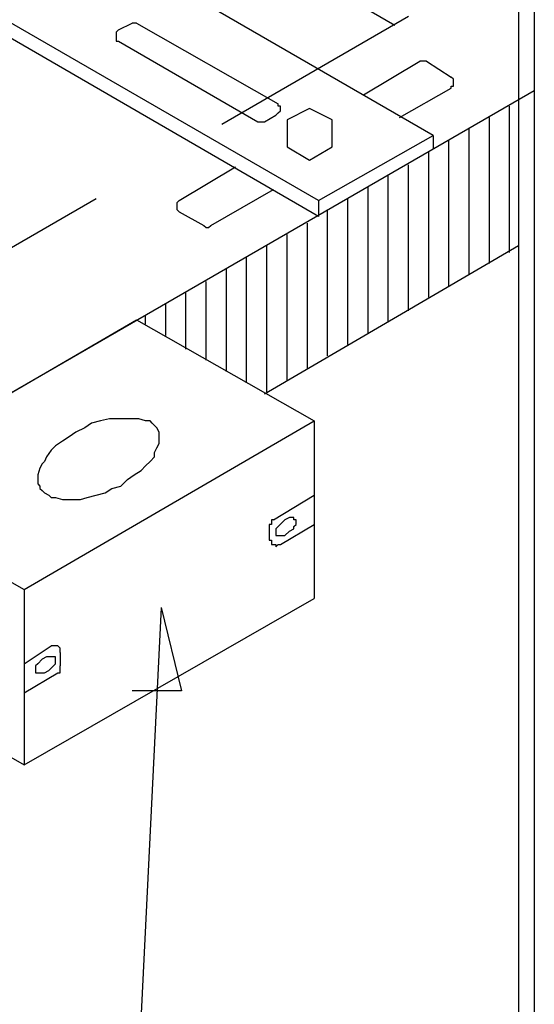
# Model space of a CAD drawing. Header units: millimetres. Extents: x 4476070 to 4476182, y -30324732 to -30324697.
# Tile 30 of 70: x 4476095.204 to 4476095.638, y -30324719.939 to -30324719.109. Entities that reach past the tile are written whole.
import ezdxf

# ---------------------------------------------------------------- set-up
doc = ezdxf.new("R2010")
doc.units = ezdxf.units.MM

msp = doc.modelspace()

# ---------------------------------------------------------------- linework, layer by layer
at = {"linetype": 'Continuous'}
for points in [[(4476095.63813, -30324717.07301), (4476095.63813, -30324720.40095)], [(4476095.62486, -30324717.08059), (4476095.62486, -30324720.3782)], [(4476095.5528, -30324719.20631), (4476094.57053, -30324718.63932)], [(4476094.76205, -30324718.67535), (4476095.52056, -30324719.11339)], [(4476095.45609, -30324719.2613), (4476094.47382, -30324718.69431)], [(4476095.45609, -30324719.27457), (4476094.47382, -30324718.70569)], [(4476095.37455, -30324719.19682), (4476095.53194, -30324719.1058)], [(4476095.28732, -30324719.11718), (4476095.28542, -30324719.11908), (4476095.28542, -30324719.11908), (4476095.28542, -30324719.12097), (4476095.28542, -30324719.12287), (4476095.28542, -30324719.12287), (4476095.28542, -30324719.12477), (4476095.28542, -30324719.12666), (4476095.28732, -30324719.12666)], [(4476095.28732, -30324719.11718), (4476095.2987, -30324719.11149)], [(4476095.30249, -30324719.11149), (4476095.30249, -30324719.11149), (4476095.30059, -30324719.11149), (4476095.2987, -30324719.11149), (4476095.2987, -30324719.11149)], [(4476095.30249, -30324719.11149), (4476095.42196, -30324719.17976)], [(4476095.28732, -30324719.12666), (4476095.40489, -30324719.19493)], [(4476095.49401, -30324719.17217), (4476095.54142, -30324719.14373)], [(4476095.54711, -30324719.14373), (4476095.54521, -30324719.14373), (4476095.54332, -30324719.14373), (4476095.54332, -30324719.14373), (4476095.54142, -30324719.14373)], [(4476095.54711, -30324719.14373), (4476095.56797, -30324719.157)], [(4476095.56797, -30324719.16648), (4476095.56797, -30324719.16459), (4476095.56986, -30324719.16459), (4476095.56986, -30324719.16269), (4476095.56986, -30324719.1608), (4476095.56986, -30324719.1608), (4476095.56986, -30324719.1589), (4476095.56797, -30324719.157), (4476095.56797, -30324719.157)], [(4476093.46122, -30324720.42561), (4476095.63813, -30324719.16838)], [(4476095.52435, -30324719.19114), (4476095.56797, -30324719.16648)], [(4476095.42006, -30324719.18924), (4476095.42196, -30324719.18734), (4476095.42196, -30324719.18734), (4476095.42385, -30324719.18545), (4476095.42385, -30324719.18355), (4476095.42385, -30324719.18165), (4476095.42196, -30324719.18165), (4476095.42196, -30324719.17976)], [(4476095.42954, -30324719.19303), (4476095.42954, -30324719.21579), (4476095.4485, -30324719.22717), (4476095.46747, -30324719.21579), (4476095.46747, -30324719.19303), (4476095.4485, -30324719.18355), (4476095.42954, -30324719.19303)], [(4476095.61727, -30324719.30491), (4476095.61727, -30324719.18165)], [(4476095.41058, -30324719.19493), (4476095.42006, -30324719.18924)], [(4476095.60021, -30324719.31439), (4476095.60021, -30324719.19114)], [(4476095.40489, -30324719.19493), (4476095.40679, -30324719.19493), (4476095.40679, -30324719.19493), (4476095.40868, -30324719.19493), (4476095.41058, -30324719.19493)], [(4476095.58314, -30324719.32387), (4476095.58314, -30324719.20062)], [(4476095.45609, -30324719.2613), (4476095.5528, -30324719.20631)], [(4476095.5528, -30324719.20631), (4476095.5528, -30324719.21768)], [(4476095.56607, -30324719.33336), (4476095.56607, -30324719.2101)], [(4476095.54901, -30324719.34284), (4476095.54901, -30324719.21958)], [(4476095.33852, -30324719.2613), (4476095.38593, -30324719.23285)], [(4476095.53194, -30324719.35422), (4476095.53194, -30324719.23096)], [(4476095.51487, -30324719.3637), (4476095.51487, -30324719.24044)], [(4476095.36507, -30324719.28216), (4476095.41816, -30324719.25182)], [(4476095.49781, -30324719.37318), (4476095.49781, -30324719.24992)], [(4476094.81894, -30324719.51919), (4476095.26836, -30324719.2594)], [(4476095.48074, -30324719.38266), (4476095.48074, -30324719.2594)], [(4476095.33852, -30324719.2613), (4476095.33662, -30324719.26319), (4476095.33662, -30324719.26319), (4476095.33662, -30324719.26509), (4476095.33662, -30324719.26509), (4476095.33662, -30324719.26699), (4476095.33662, -30324719.26888), (4476095.33662, -30324719.26888), (4476095.33852, -30324719.27078)], [(4476095.45609, -30324719.2613), (4476095.45609, -30324719.27457)], [(4476095.45609, -30324719.2613), (4476095.45609, -30324719.27457)], [(4476095.46367, -30324719.39214), (4476095.46367, -30324719.26888)], [(4476095.33852, -30324719.27078), (4476095.35938, -30324719.28216)], [(4476095.35938, -30324719.28216), (4476095.36128, -30324719.28405), (4476095.36317, -30324719.28405), (4476095.36317, -30324719.28405), (4476095.36507, -30324719.28216)], [(4476095.44661, -30324719.40352), (4476095.44661, -30324719.28026)], [(4476095.42954, -30324719.413), (4476095.42954, -30324719.28974)], [(4476095.41058, -30324719.42438), (4476095.62486, -30324719.29922)], [(4476095.41247, -30324719.42248), (4476095.41247, -30324719.29922)], [(4476095.39541, -30324719.4149), (4476095.39541, -30324719.3087)], [(4476095.37834, -30324719.40541), (4476095.37834, -30324719.31819)], [(4476095.36128, -30324719.39593), (4476095.36128, -30324719.32956)], [(4476095.34421, -30324719.38645), (4476095.34421, -30324719.33904)], [(4476095.32714, -30324719.37507), (4476095.32714, -30324719.34853)], [(4476095.31008, -30324719.36559), (4476095.31008, -30324719.35801)], [(4476095.05787, -30324719.50402), (4476095.30249, -30324719.3618)], [(4476095.30249, -30324719.3618), (4476095.4523, -30324719.44713)], [(4476095.20768, -30324719.58935), (4476095.4523, -30324719.44713)], [(4476095.27974, -30324719.44524), (4476095.27215, -30324719.44713), (4476095.26457, -30324719.44903), (4476095.25888, -30324719.45282)], [(4476095.2968, -30324719.44524), (4476095.29111, -30324719.44524), (4476095.28542, -30324719.44524), (4476095.27974, -30324719.44524)], [(4476095.31387, -30324719.44713), (4476095.31008, -30324719.44713), (4476095.30439, -30324719.44524), (4476095.30059, -30324719.44524), (4476095.2968, -30324719.44524)], [(4476095.32145, -30324719.45661), (4476095.31956, -30324719.45282), (4476095.31766, -30324719.45092), (4476095.31576, -30324719.44903), (4476095.31387, -30324719.44713)], [(4476095.4523, -30324719.44713), (4476095.4523, -30324719.59694)], [(4476095.25888, -30324719.45282), (4476095.25129, -30324719.45661), (4476095.2456, -30324719.46041), (4476095.23991, -30324719.4642)], [(4476095.32145, -30324719.46609), (4476095.32145, -30324719.4642), (4476095.32145, -30324719.46041), (4476095.32145, -30324719.45851), (4476095.32145, -30324719.45661)], [(4476095.23991, -30324719.4642), (4476095.23423, -30324719.46799), (4476095.23043, -30324719.47178), (4476095.22664, -30324719.47747)], [(4476095.31387, -30324719.48126), (4476095.31766, -30324719.47747), (4476095.31766, -30324719.47368), (4476095.31956, -30324719.46989), (4476095.32145, -30324719.46609)], [(4476095.22664, -30324719.47747), (4476095.22474, -30324719.48126), (4476095.22285, -30324719.48316), (4476095.22095, -30324719.48695), (4476095.21906, -30324719.49264)], [(4476095.30059, -30324719.49264), (4476095.30628, -30324719.48885), (4476095.31008, -30324719.48506), (4476095.31387, -30324719.48126)], [(4476095.21906, -30324719.49264), (4476095.21906, -30324719.49454), (4476095.21906, -30324719.49644), (4476095.21906, -30324719.50023), (4476095.22095, -30324719.50212)], [(4476095.28163, -30324719.50402), (4476095.28922, -30324719.50212), (4476095.29491, -30324719.49644), (4476095.30059, -30324719.49264)], [(4476095.05787, -30324719.50402), (4476095.20768, -30324719.58935)], [(4476095.22095, -30324719.50212), (4476095.22095, -30324719.50402), (4476095.22285, -30324719.50592), (4476095.22474, -30324719.50781), (4476095.22854, -30324719.50971)], [(4476095.22854, -30324719.50971), (4476095.23043, -30324719.51161), (4476095.23423, -30324719.51161), (4476095.23991, -30324719.5135), (4476095.24371, -30324719.5135)], [(4476095.26077, -30324719.51161), (4476095.26836, -30324719.50971), (4476095.27594, -30324719.50781), (4476095.28163, -30324719.50402)], [(4476095.41816, -30324719.53057), (4476095.4523, -30324719.50971)], [(4476095.24371, -30324719.5135), (4476095.2494, -30324719.5135), (4476095.25508, -30324719.5135), (4476095.26077, -30324719.51161)], [(4476095.41816, -30324719.53057), (4476095.41627, -30324719.53057), (4476095.41627, -30324719.53246), (4476095.41627, -30324719.53436), (4476095.41437, -30324719.53436)], [(4476095.41437, -30324719.53436), (4476095.41437, -30324719.54763)], [(4476095.42575, -30324719.53246), (4476095.42196, -30324719.53626)], [(4476095.42385, -30324719.55143), (4476095.4523, -30324719.53436)], [(4476095.43144, -30324719.52867), (4476095.42764, -30324719.53057), (4476095.42575, -30324719.53246)], [(4476095.43523, -30324719.52867), (4476095.43333, -30324719.52867), (4476095.43144, -30324719.52867)], [(4476095.43523, -30324719.53057), (4476095.43523, -30324719.53057), (4476095.43523, -30324719.52867)], [(4476095.43713, -30324719.53246), (4476095.43713, -30324719.53057), (4476095.43523, -30324719.53057)], [(4476095.43523, -30324719.53626), (4476095.43713, -30324719.53436), (4476095.43713, -30324719.53246)], [(4476095.42196, -30324719.53626), (4476095.42006, -30324719.53815)], [(4476095.42006, -30324719.53815), (4476095.42006, -30324719.54005), (4476095.42006, -30324719.54195)], [(4476095.42006, -30324719.54195), (4476095.42006, -30324719.54195), (4476095.42006, -30324719.54384)], [(4476095.42575, -30324719.54384), (4476095.42764, -30324719.54384), (4476095.43144, -30324719.54005), (4476095.43523, -30324719.53815), (4476095.43523, -30324719.53626)], [(4476095.41437, -30324719.54763), (4476095.41627, -30324719.54763), (4476095.41627, -30324719.54953), (4476095.41627, -30324719.55143), (4476095.41816, -30324719.55143), (4476095.42006, -30324719.55143), (4476095.42006, -30324719.55332), (4476095.42196, -30324719.55143), (4476095.42385, -30324719.55143)], [(4476095.42006, -30324719.54384), (4476095.42006, -30324719.54384), (4476095.42196, -30324719.54384)], [(4476095.42196, -30324719.54384), (4476095.42385, -30324719.54384), (4476095.42575, -30324719.54384)], [(4476095.20768, -30324719.58935), (4476095.20768, -30324719.73726)], [(4476095.20768, -30324719.73726), (4476095.4523, -30324719.59694)], [(4476095.32335, -30324719.60452), (4476095.26457, -30324720.79727)], [(4476095.32335, -30324719.60452), (4476095.34042, -30324719.67468)], [(4476095.20768, -30324719.65193), (4476095.23043, -30324719.63676)], [(4476095.23802, -30324719.64245), (4476095.23802, -30324719.64055), (4476095.23802, -30324719.64055), (4476095.23802, -30324719.63866), (4476095.23612, -30324719.63676), (4476095.23423, -30324719.63676), (4476095.23423, -30324719.63676), (4476095.23233, -30324719.63676), (4476095.23043, -30324719.63676)], [(4476095.23802, -30324719.64245), (4476095.23802, -30324719.65383)], [(4476095.22285, -30324719.64814), (4476095.21906, -30324719.65193)], [(4476095.22854, -30324719.64624), (4476095.22664, -30324719.64624), (4476095.22285, -30324719.64814)], [(4476095.23233, -30324719.64624), (4476095.23043, -30324719.64624), (4476095.22854, -30324719.64624)], [(4476095.23423, -30324719.64624), (4476095.23423, -30324719.64624), (4476095.23233, -30324719.64624)], [(4476095.23423, -30324719.65003), (4476095.23423, -30324719.64814), (4476095.23423, -30324719.64624)], [(4476095.23423, -30324719.65193), (4476095.23423, -30324719.65003), (4476095.23423, -30324719.65003)], [(4476095.20768, -30324719.67658), (4476095.23612, -30324719.65951)], [(4476095.21906, -30324719.65193), (4476095.21716, -30324719.65383)], [(4476095.21716, -30324719.65383), (4476095.21716, -30324719.65572), (4476095.21716, -30324719.65762)], [(4476095.21716, -30324719.65762), (4476095.21716, -30324719.65762), (4476095.21716, -30324719.65951)], [(4476095.21716, -30324719.65951), (4476095.21716, -30324719.65951), (4476095.21906, -30324719.65951)], [(4476095.21906, -30324719.65951), (4476095.22095, -30324719.65951), (4476095.22285, -30324719.65951)], [(4476095.22285, -30324719.65951), (4476095.22474, -30324719.65951), (4476095.22854, -30324719.65762), (4476095.23233, -30324719.65383), (4476095.23423, -30324719.65193)], [(4476095.23612, -30324719.65951), (4476095.23802, -30324719.65951), (4476095.23802, -30324719.65762), (4476095.23802, -30324719.65572), (4476095.23802, -30324719.65383)], [(4476095.34042, -30324719.67468), (4476095.2987, -30324719.67468)], [(4476095.10149, -30324719.67658), (4476095.20768, -30324719.73726)]]:
    msp.add_lwpolyline(points, dxfattribs=at)

doc.saveas('drawing.dxf')
